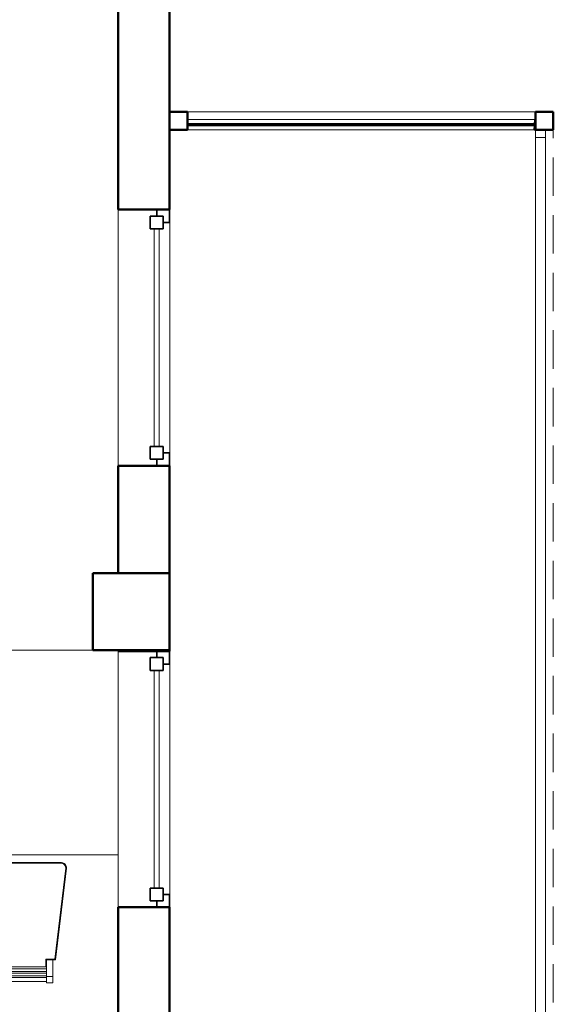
# Model space of a CAD drawing. Header units: millimetres. Extents: x -121 to 18014, y 1231 to 43166.
# Tile 40 of 49: x 15929 to 18014, y 36992 to 40838. Entities that reach past the tile are written whole.
import ezdxf

# ---------------------------------------------------------------- set-up
doc = ezdxf.new("R2010")
doc.units = ezdxf.units.MM
doc.linetypes.add('ADSK_Штриховая_ш3 п1_5', pattern=[225, 150, -75])
for name, color, linetype, lineweight in [('A-COLS-____-MCUT', 52, 'Continuous', 50), ('A-COLS-____-OTLN', 52, 'Continuous', 20), ('A-DETL-____-MBND', 5, 'ADSK_Штриховая_ш3 п1_5', 20), ('A-GENM-____-MCUT', 13, 'Continuous', 50), ('A-GENM-____-OTLN', 13, 'Continuous', 20), ('A-GLAZ-____-MCUT', 151, 'Continuous', 35), ('A-GLAZ-____-OTLN', 151, 'Continuous', 20), ('A-PART-____-OTLN', 2, 'Continuous', 20), ('A-WALL-____-MCUT', 113, 'Continuous', 50), ('A-WALL-____-OTLN', 113, 'Continuous', 20), ('I-FURN-____-OTLN', 30, 'Continuous', 20), ('Ограждение', 7, 'Continuous', 20)]:
    doc.layers.add(name, color=color, linetype=linetype, lineweight=lineweight)

# ---------------------------------------------------------------- blocks, each defined once
blk = doc.blocks.new('Прямая форма - 83 new-609495-В_Этаж 02_Канализация')
at = {"layer": 'A-WALL-____-MCUT', "color": 53}
for p, q in [((1426.1, 2.5), (66.1, 2.5)), ((66.1, 2.5), (66.1, -2.5)), ((1426.1, -2.5), (1426.1, 2.5)), ((66.1, -2.5), (1426.1, -2.5))]:
    blk.add_line(p, q, dxfattribs=at)
blk = doc.blocks.new('Прямая форма - SW - 011-609496-В_Этаж 02_Канализация')
blk.add_blockref('Прямая форма - 83 new-609495-В_Этаж 02_Канализация', (0, 0))
blk = doc.blocks.new('Прямая форма - 83 new-609501-В_Этаж 02_Канализация')
at = {"layer": 'A-WALL-____-MCUT', "color": 53}
for p, q in [((2680, 0), (300, 0)), ((2680, -200), (2680, 0)), ((4100, 0), (3680, 0)), ((3680, 0), (3680, -200)), ((4100, -200), (4100, 0)), ((4404.6, 0), (4400, 0)), ((4400, 0), (4400, -200)), ((4404.6, -200), (4404.6, 0)), ((7000, 0), (5404.6, 0)), ((5404.6, 0), (5404.6, -200)), ((300, -200), (2680, -200)), ((3680, -200), (4100, -200)), ((4400, -200), (4404.6, -200)), ((5404.6, -200), (7000, -200))]:
    blk.add_line(p, q, dxfattribs=at)
blk = doc.blocks.new('Прямая форма - SW - 006-609502-В_Этаж 02_Канализация')
blk.add_blockref('Прямая форма - 83 new-609501-В_Этаж 02_Канализация', (0, 0))
blk = doc.blocks.new('Family - WD - 003-609504-В_Этаж 02_Канализация')
at = {"layer": 'A-GENM-____-MCUT', "lineweight": 9}
for p, q in [((500, 1), (-500, 1)), ((-500, 1), (-500, -201)), ((500, -201), (500, 1)), ((-500, -201), (500, -201))]:
    blk.add_line(p, q, dxfattribs=at)
blk = doc.blocks.new('Family - WD - 003-609506-В_Этаж 02_Канализация')
at = {"layer": 'A-GENM-____-MCUT', "lineweight": 9}
for p, q in [((500, 1), (-500, 1)), ((-500, 1), (-500, -201)), ((500, -201), (500, 1)), ((-500, -201), (500, -201))]:
    blk.add_line(p, q, dxfattribs=at)
blk = doc.blocks.new('Прямая форма - 83 new-609536-В_Этаж 02_Канализация')
at = {"layer": 'A-GLAZ-____-MCUT', "color": 9}
for p, q in [((-475, 0), (-500, 0)), ((-500, 0), (-500, -50)), ((-425, 25), (-475, 25)), ((-475, 25), (-475, -25)), ((-475, -25), (-475, 0)), ((-425, -25), (-425, 25)), ((425, 25), (425, -25)), ((475, 25), (425, 25)), ((475, -25), (475, 25)), ((500, 0), (475, 0)), ((475, 0), (475, -25)), ((500, -50), (500, 0)), ((-475, -25), (-425, -25)), ((-450, -25), (-475, -25)), ((-450, -50), (-450, -25)), ((425, -25), (475, -25)), ((475, -25), (450, -25)), ((450, -25), (450, -50)), ((-500, -50), (-450, -50)), ((450, -50), (500, -50))]:
    blk.add_line(p, q, dxfattribs=at)
at = {"layer": 'A-GLAZ-____-OTLN', "color": 253}
for p, q in [((425, 10), (-425, 10)), ((-425, -10), (425, -10))]:
    blk.add_line(p, q, dxfattribs=at)
blk = doc.blocks.new('Прямая форма - WD - 003-609537-В_Этаж 02_Канализация')
blk.add_blockref('Прямая форма - 83 new-609536-В_Этаж 02_Канализация', (500, 50))
blk = doc.blocks.new('Прямая форма - 83 new-609566-В_Этаж 02_Канализация')
at = {"layer": 'A-GENM-____-OTLN', "lineweight": 9}
blk.add_line((-1360, 0), (0, 0), dxfattribs=at)
blk = doc.blocks.new('Прямая форма - SLA - 049-609567-В_Этаж 02_Канализация')
blk.add_blockref('Прямая форма - 83 new-609566-В_Этаж 02_Канализация', (0, 0))
blk = doc.blocks.new('Прямая форма - WD - 003-609595-В_Этаж 02_Канализация')
blk.add_blockref('Прямая форма - 83 new-609536-В_Этаж 02_Канализация', (500, 50))
blk = doc.blocks.new('Прямая форма - 83 new-609597-В_Этаж 02_Канализация')
at = {"layer": 'A-COLS-____-MCUT', "color": 53}
for p, q in [((150, 150), (-150, 150)), ((-150, 150), (-150, -150)), ((150, -150), (150, 150)), ((-150, -150), (150, -150))]:
    blk.add_line(p, q, dxfattribs=at)
blk = doc.blocks.new('Прямая форма - CRE - 002-609598-В_Этаж 02_Канализация')
blk.add_blockref('Прямая форма - 83 new-609597-В_Этаж 02_Канализация', (0, 0))
blk = doc.blocks.new('Прямая форма - 83 new-609868-В_Этаж 02_Канализация')
at = {"layer": 'A-COLS-____-MCUT', "color": 53}
for p, q in [((35, 35), (-35, 35)), ((-35, 35), (-35, -35)), ((35, -35), (35, 35)), ((-35, -35), (35, -35))]:
    blk.add_line(p, q, dxfattribs=at)
blk = doc.blocks.new('Прямая форма - CRE - 003-609869-В_Этаж 02_Канализация')
blk.add_blockref('Прямая форма - 83 new-609868-В_Этаж 02_Канализация', (0, 0))
blk = doc.blocks.new('Прямая форма - 83 new-608827-В_Этаж 02_Канализация')
at = {"layer": 'I-FURN-____-OTLN', "color": 253}
for p, q in [((300, 400), (-400, 400)), ((-400, 400), (-400, -400)), ((-810, 154.7), (-452.4, 197.3)), ((-809.8, 154.6), (-452.4, 197.1)), ((-809.4, 154.2), (-452.3, 196.7)), ((-808.8, 153.7), (-452.3, 196.2)), ((-808.1, 153.1), (-452.3, 195.5)), ((-807.4, 152.4), (-452.2, 194.7)), ((-807, 152.1), (-452.2, 194.3)), ((-452.4, 197.3), (-446.8, 197.2)), ((-452.4, 197.3), (-446.8, 197.2)), ((-452.4, 197.3), (-452.4, 197.3)), ((-452.4, 197.3), (-446.8, 197.2)), ((-452.4, 197.3), (-452.4, 197.1)), ((-452.4, 197.1), (-446.8, 197)), ((-452.4, 197.1), (-452.3, 196.7)), ((-452.3, 196.7), (-446.9, 196.6)), ((-452.3, 196.7), (-452.3, 196.2)), ((-452.3, 196.2), (-446.9, 196)), ((-452.3, 196.2), (-452.3, 195.5)), ((-452.3, 195.5), (-447.1, 195.4)), ((-452.3, 195.5), (-452.2, 194.7)), ((-452.2, 194.7), (-447.2, 194.6)), ((-452.2, 194.7), (-452.2, 194.3)), ((-452.2, 194.3), (-447.2, 194.2)), ((-447.2, 194.6), (-447.1, 195.4)), ((-447.2, 194.6), (-442.5, 193.2)), ((-447.2, 194.2), (-447.2, 194.6)), ((-447.2, 194.2), (-442.7, 192.8)), ((-447.1, 195.4), (-446.9, 196)), ((-447.1, 195.4), (-442.2, 193.8)), ((-446.9, 196.6), (-446.8, 197)), ((-446.9, 196.6), (-441.7, 195)), ((-446.9, 196), (-446.9, 196.6)), ((-446.9, 196), (-441.9, 194.5)), ((-446.8, 197.2), (-441.4, 195.5)), ((-446.8, 197.2), (-441.4, 195.5)), ((-446.8, 197.2), (-446.8, 197.2)), ((-446.8, 197.2), (-441.4, 195.5)), ((-446.8, 197), (-446.8, 197.2)), ((-446.8, 197), (-441.5, 195.3)), ((-442.7, 192.8), (-442.5, 193.2)), ((-442.7, 192.8), (-438.7, 190.2)), ((-442.5, 193.2), (-442.2, 193.8)), ((-442.5, 193.2), (-438.5, 190.5)), ((-442.2, 193.8), (-441.9, 194.5)), ((-442.2, 193.8), (-438, 191)), ((-441.9, 194.5), (-441.7, 195)), ((-441.9, 194.5), (-437.5, 191.5)), ((-441.7, 195), (-441.5, 195.3)), ((-441.7, 195), (-437.1, 192)), ((-441.5, 195.3), (-441.4, 195.5)), ((-441.5, 195.3), (-436.9, 192.3)), ((-441.4, 195.5), (-436.7, 192.4)), ((-441.4, 195.5), (-436.7, 192.4)), ((-441.4, 195.5), (-441.4, 195.5)), ((-441.4, 195.5), (-436.7, 192.4)), ((-436.9, 192.3), (-436.7, 192.4)), ((-436.7, 192.4), (-433.1, 188.2)), ((-436.7, 192.4), (-433.1, 188.2)), ((-436.7, 192.4), (-436.7, 192.4)), ((-436.7, 192.4), (-433.1, 188.1)), ((-810, 154.7), (-810, 154.8)), ((-810, 144.7), (-810, 154.7)), ((-809.8, 154.6), (-810, 154.7)), ((-809.8, 119.5), (-809.8, 154.6)), ((-809.4, 154.2), (-809.8, 154.6)), ((-809.4, 119.1), (-809.4, 154.2)), ((-808.8, 153.7), (-809.4, 154.2)), ((-438.7, 190.2), (-438.5, 190.5)), ((-438.7, 190.2), (-435.7, 186.5)), ((-438.5, 190.5), (-438, 191)), ((-438.5, 190.5), (-435.3, 186.7)), ((-438, 191), (-437.5, 191.5)), ((-438, 191), (-434.7, 187.2)), ((-437.5, 191.5), (-437.1, 192)), ((-437.5, 191.5), (-434.1, 187.5)), ((-437.1, 192), (-436.9, 192.3)), ((-437.1, 192), (-433.6, 187.8)), ((-436.9, 192.3), (-433.3, 188)), ((-435.7, 186.5), (-435.3, 186.7)), ((-435.7, 186.5), (-433.7, 182.2)), ((-435.3, 186.7), (-434.7, 187.2)), ((-435.3, 186.7), (-433.3, 182.3)), ((-434.7, 187.2), (-434.1, 187.5)), ((-434.7, 187.2), (-432.6, 182.5)), ((-434.1, 187.5), (-433.6, 187.8)), ((-434.1, 187.5), (-431.9, 182.7)), ((-433.7, 182.2), (-433.3, 182.3)), ((-433.7, 182.2), (-433, 177.3)), ((-433.6, 187.8), (-433.3, 188)), ((-433.6, 187.8), (-431.4, 182.9)), ((-433.3, 188), (-433.1, 188.1)), ((-433.3, 188), (-431, 183)), ((-433.3, 182.3), (-432.6, 182.5)), ((-433.3, 182.3), (-432.6, 177.3)), ((-433.1, 188.2), (-430.8, 183)), ((-433.1, 188.2), (-430.8, 183)), ((-433.1, 188.1), (-433.1, 188.2)), ((-433.1, 188.1), (-430.8, 183)), ((-433, 177.3), (-432.6, 177.3)), ((-433, 177.3), (-433, -177.3)), ((-432.6, 182.5), (-431.9, 182.7)), ((-432.6, 182.5), (-431.9, 177.3)), ((-432.6, 177.3), (-431.9, 177.3)), ((-432.6, 177.3), (-432.6, -177.3)), ((-431.9, 182.7), (-431.4, 182.9)), ((-431.9, 182.7), (-431.2, 177.4)), ((-431.9, 177.3), (-431.2, 177.4)), ((-431.9, 177.3), (-431.9, -177.3)), ((-431.4, 182.9), (-431, 183)), ((-431.4, 182.9), (-430.6, 177.4)), ((-431.2, 177.4), (-430.6, 177.4)), ((-431.2, 177.4), (-431.2, -177.4)), ((-431, 183), (-430.8, 183)), ((-431, 183), (-430.2, 177.5)), ((-430.8, 183), (-430, 177.5)), ((-430.8, 183), (-430, 177.5)), ((-430.8, 183), (-430.8, 183)), ((-430.8, 183), (-430, 177.5)), ((-430.6, 177.4), (-430.2, 177.5)), ((-430.6, 177.4), (-430.6, -177.4)), ((-430.2, 177.5), (-430, 177.5)), ((-430.2, 177.5), (-430.2, -177.5)), ((-430, 177.5), (-430, 177.5)), ((-430, 177.5), (-430, -177.5)), ((-900, 144.7), (-875, 144.7)), ((-900, 144.7), (-900, 119.7)), ((-875, 119.7), (-900, 119.7)), ((-894.1, -119.7), (-894.1, 119.7)), ((-879.2, 119.7), (-879.2, -119.7)), ((-875, 144.7), (-810, 144.7)), ((-875, 144.7), (-875, 119.7)), ((-810, 119.7), (-875, 119.7)), ((-872.1, 119.7), (-872.1, -119.7)), ((-862.1, 119.7), (-862.1, -119.7)), ((-854.9, 119.7), (-854.9, -119.7)), ((-844.9, 119.7), (-844.9, -119.7)), ((-837.8, 119.7), (-837.8, -119.7)), ((-837.6, 119.5), (-809.8, 119.5)), ((-837.6, 119.1), (-809.4, 119.1)), ((-837.6, 118.5), (-808.8, 118.5)), ((-837.6, 117.8), (-808.1, 117.8)), ((-837.6, 117.1), (-807.4, 117.1)), ((-837.6, 116.7), (-807, 116.7)), ((-810, 144.7), (-810, 119.7)), ((-810, 119.7), (-810, 119.7)), ((-809.8, 119.5), (-810, 119.7)), ((-809.4, 119.1), (-809.8, 119.5)), ((-808.8, 118.5), (-809.4, 119.1)), ((-808.8, 118.5), (-808.8, 153.7)), ((-808.1, 153.1), (-808.8, 153.7)), ((-808.1, 117.8), (-808.8, 118.5)), ((-808.1, 117.8), (-808.1, 153.1)), ((-807.4, 152.4), (-808.1, 153.1)), ((-807.4, 117.1), (-808.1, 117.8)), ((-807.4, 117.1), (-807.4, 152.4)), ((-807, 152.1), (-807.4, 152.4)), ((-807, 116.7), (-807.4, 117.1)), ((-807, 116.7), (-807, 152.1)), ((-900, -119.7), (-875, -119.7)), ((-900, -119.7), (-900, -144.7)), ((-875, -144.7), (-900, -144.7)), ((-875, -119.7), (-810, -119.7)), ((-875, -119.7), (-875, -144.7)), ((-810, -144.7), (-875, -144.7)), ((-807, -116.7), (-837.8, -116.7)), ((-807.4, -117.1), (-837.8, -117.1)), ((-808.1, -117.8), (-837.8, -117.8)), ((-808.8, -118.5), (-837.8, -118.5)), ((-809.4, -119.1), (-837.8, -119.1)), ((-809.8, -119.5), (-837.8, -119.5)), ((-809.8, -119.5), (-810, -119.7)), ((-810, -119.7), (-810, -119.7)), ((-810, -119.7), (-810, -144.7)), ((-810, -154.7), (-810, -144.7)), ((-809.4, -119.1), (-809.8, -119.5)), ((-809.8, -154.6), (-809.8, -119.5)), ((-808.8, -118.5), (-809.4, -119.1)), ((-809.4, -154.2), (-809.4, -119.1)), ((-808.8, -153.7), (-809.4, -154.2)), ((-808.1, -117.8), (-808.8, -118.5)), ((-808.8, -153.7), (-808.8, -118.5)), ((-808.1, -153.1), (-808.8, -153.7)), ((-452.3, -196.2), (-808.8, -153.7)), ((-807.4, -117.1), (-808.1, -117.8)), ((-808.1, -153.1), (-808.1, -117.8)), ((-807.4, -152.4), (-808.1, -153.1)), ((-452.3, -195.5), (-808.1, -153.1)), ((-807, -116.7), (-807.4, -117.1)), ((-807.4, -152.4), (-807.4, -117.1)), ((-807, -152.1), (-807.4, -152.4)), ((-452.2, -194.7), (-807.4, -152.4)), ((-807, -152.1), (-807, -116.7)), ((-452.2, -194.3), (-807, -152.1)), ((-809.8, -154.6), (-810, -154.7)), ((-452.4, -197.3), (-810, -154.7)), ((-810, -154.7), (-810, -154.8)), ((-809.4, -154.2), (-809.8, -154.6)), ((-452.4, -197.1), (-809.8, -154.6)), ((-452.3, -196.7), (-809.4, -154.2)), ((-438.7, -190.2), (-442.7, -192.8)), ((-438.5, -190.5), (-442.5, -193.2)), ((-438, -191), (-442.2, -193.8)), ((-437.5, -191.5), (-441.9, -194.5)), ((-437.1, -192), (-441.7, -195)), ((-436.9, -192.3), (-441.5, -195.3)), ((-435.7, -186.5), (-438.7, -190.2)), ((-438.7, -190.2), (-438.5, -190.5)), ((-435.3, -186.7), (-438.5, -190.5)), ((-438.5, -190.5), (-438, -191)), ((-434.7, -187.2), (-438, -191)), ((-438, -191), (-437.5, -191.5)), ((-434.1, -187.5), (-437.5, -191.5)), ((-437.5, -191.5), (-437.1, -192)), ((-433.6, -187.8), (-437.1, -192)), ((-437.1, -192), (-436.9, -192.3)), ((-433.3, -188), (-436.9, -192.3)), ((-436.9, -192.3), (-436.7, -192.4)), ((-433.1, -188.1), (-436.7, -192.4)), ((-433.1, -188.2), (-436.7, -192.4)), ((-433.1, -188.2), (-436.7, -192.4)), ((-433.7, -182.2), (-435.7, -186.5)), ((-435.7, -186.5), (-435.3, -186.7)), ((-433.3, -182.3), (-435.3, -186.7)), ((-435.3, -186.7), (-434.7, -187.2)), ((-432.6, -182.5), (-434.7, -187.2)), ((-434.7, -187.2), (-434.1, -187.5)), ((-431.9, -182.7), (-434.1, -187.5)), ((-434.1, -187.5), (-433.6, -187.8)), ((-433, -177.3), (-433.7, -182.2)), ((-433.7, -182.2), (-433.3, -182.3)), ((-431.4, -182.9), (-433.6, -187.8)), ((-433.6, -187.8), (-433.3, -188)), ((-432.6, -177.3), (-433.3, -182.3)), ((-433.3, -182.3), (-432.6, -182.5)), ((-431, -183), (-433.3, -188)), ((-433.3, -188), (-433.1, -188.1)), ((-430.8, -183), (-433.1, -188.2)), ((-430.8, -183), (-433.1, -188.2)), ((-430.8, -183), (-433.1, -188.1)), ((-433.1, -188.1), (-433.1, -188.2)), ((-433, -177.3), (-432.6, -177.3)), ((-431.9, -177.3), (-432.6, -182.5)), ((-432.6, -177.3), (-431.9, -177.3)), ((-432.6, -182.5), (-431.9, -182.7)), ((-431.9, -177.3), (-431.2, -177.4)), ((-431.2, -177.4), (-431.9, -182.7)), ((-431.9, -182.7), (-431.4, -182.9)), ((-430.6, -177.4), (-431.4, -182.9)), ((-431.4, -182.9), (-431, -183)), ((-431.2, -177.4), (-430.6, -177.4)), ((-430.2, -177.5), (-431, -183)), ((-431, -183), (-430.8, -183)), ((-430, -177.5), (-430.8, -183)), ((-430, -177.5), (-430.8, -183)), ((-430, -177.5), (-430.8, -183)), ((-430.8, -183), (-430.8, -183)), ((-430.6, -177.4), (-430.2, -177.5)), ((-430.2, -177.5), (-430, -177.5)), ((-430, -177.5), (-430, -177.5)), ((-452.3, -196.7), (-452.4, -197.1)), ((-446.8, -197), (-452.4, -197.1)), ((-452.4, -197.1), (-452.4, -197.3)), ((-446.8, -197.2), (-452.4, -197.3)), ((-446.8, -197.2), (-452.4, -197.3)), ((-446.8, -197.2), (-452.4, -197.3)), ((-452.4, -197.3), (-452.4, -197.3)), ((-452.2, -194.7), (-452.3, -195.5)), ((-447.1, -195.4), (-452.3, -195.5)), ((-452.3, -195.5), (-452.3, -196.2)), ((-446.9, -196), (-452.3, -196.2)), ((-452.3, -196.2), (-452.3, -196.7)), ((-446.9, -196.6), (-452.3, -196.7)), ((-447.2, -194.2), (-452.2, -194.3)), ((-452.2, -194.3), (-452.2, -194.7)), ((-447.2, -194.6), (-452.2, -194.7)), ((-442.7, -192.8), (-447.2, -194.2)), ((-442.5, -193.2), (-447.2, -194.6)), ((-447.2, -194.2), (-447.2, -194.6)), ((-447.2, -194.6), (-447.1, -195.4)), ((-442.2, -193.8), (-447.1, -195.4)), ((-447.1, -195.4), (-446.9, -196)), ((-441.9, -194.5), (-446.9, -196)), ((-441.7, -195), (-446.9, -196.6)), ((-446.9, -196), (-446.9, -196.6)), ((-446.9, -196.6), (-446.8, -197)), ((-441.5, -195.3), (-446.8, -197)), ((-441.4, -195.5), (-446.8, -197.2)), ((-441.4, -195.5), (-446.8, -197.2)), ((-441.4, -195.5), (-446.8, -197.2)), ((-446.8, -197), (-446.8, -197.2)), ((-446.8, -197.2), (-446.8, -197.2)), ((-442.7, -192.8), (-442.5, -193.2)), ((-442.5, -193.2), (-442.2, -193.8)), ((-442.2, -193.8), (-441.9, -194.5)), ((-441.9, -194.5), (-441.7, -195)), ((-441.7, -195), (-441.5, -195.3)), ((-441.5, -195.3), (-441.4, -195.5)), ((-436.7, -192.4), (-441.4, -195.5)), ((-436.7, -192.4), (-441.4, -195.5)), ((-436.7, -192.4), (-441.4, -195.5)), ((-441.4, -195.5), (-441.4, -195.5)), ((-436.7, -192.4), (-436.7, -192.4)), ((399, -400), (-400, -400)), ((-197.3, -452.4), (-197.2, -446.8)), ((-197.3, -452.4), (-197.2, -446.8)), ((-197.3, -452.4), (-197.2, -446.8)), ((-154.7, -810), (-197.3, -452.4)), ((-197.3, -452.4), (-197.3, -452.4)), ((-197.1, -452.4), (-197.3, -452.4)), ((-197.2, -446.8), (-195.5, -441.4)), ((-197.2, -446.8), (-195.5, -441.4)), ((-197.2, -446.8), (-195.5, -441.4)), ((-197.2, -446.8), (-197.2, -446.8)), ((-197, -446.8), (-197.2, -446.8)), ((-197.1, -452.4), (-197, -446.8)), ((-196.7, -452.3), (-197.1, -452.4)), ((-154.6, -809.8), (-197.1, -452.4)), ((-197, -446.8), (-195.3, -441.5)), ((-196.6, -446.9), (-197, -446.8)), ((-196.7, -452.3), (-196.6, -446.9)), ((-154.2, -809.4), (-196.7, -452.3)), ((-196.2, -452.3), (-196.7, -452.3)), ((-196.6, -446.9), (-195, -441.7)), ((-196, -446.9), (-196.6, -446.9)), ((-196.2, -452.3), (-196, -446.9)), ((-153.7, -808.8), (-196.2, -452.3)), ((-195.5, -452.3), (-196.2, -452.3)), ((-196, -446.9), (-194.5, -441.9)), ((-195.4, -447.1), (-196, -446.9)), ((-195.5, -441.4), (-192.4, -436.7)), ((-195.5, -441.4), (-192.4, -436.7)), ((-195.5, -441.4), (-192.4, -436.7)), ((-195.5, -441.4), (-195.5, -441.4)), ((-195.3, -441.5), (-195.5, -441.4)), ((-195.5, -452.3), (-195.4, -447.1)), ((-194.7, -452.2), (-195.5, -452.3)), ((-153.1, -808.1), (-195.5, -452.3)), ((-195.4, -447.1), (-193.8, -442.2)), ((-194.6, -447.2), (-195.4, -447.1)), ((-195.3, -441.5), (-192.3, -436.9)), ((-195, -441.7), (-195.3, -441.5)), ((-195, -441.7), (-192, -437.1)), ((-194.5, -441.9), (-195, -441.7)), ((-194.7, -452.2), (-194.6, -447.2)), ((-152.4, -807.4), (-194.7, -452.2)), ((-194.3, -452.2), (-194.7, -452.2)), ((-194.6, -447.2), (-193.2, -442.5)), ((-194.2, -447.2), (-194.6, -447.2)), ((-194.5, -441.9), (-191.5, -437.5)), ((-193.8, -442.2), (-194.5, -441.9)), ((-194.3, -452.2), (-194.2, -447.2)), ((-152.1, -807), (-194.3, -452.2)), ((-194.2, -447.2), (-192.8, -442.7)), ((-193.8, -442.2), (-191, -438)), ((-193.2, -442.5), (-193.8, -442.2)), ((-193.2, -442.5), (-190.5, -438.5)), ((-192.8, -442.7), (-193.2, -442.5)), ((-192.8, -442.7), (-190.2, -438.7)), ((-192.4, -436.7), (-188.2, -433.1)), ((-192.4, -436.7), (-188.2, -433.1)), ((-192.4, -436.7), (-188.1, -433.1)), ((-192.4, -436.7), (-192.4, -436.7)), ((-192.3, -436.9), (-192.4, -436.7)), ((-192.3, -436.9), (-188, -433.3)), ((-192, -437.1), (-192.3, -436.9)), ((-192, -437.1), (-187.8, -433.6)), ((-191.5, -437.5), (-192, -437.1)), ((-191.5, -437.5), (-187.5, -434.1)), ((-191, -438), (-191.5, -437.5)), ((-191, -438), (-187.2, -434.7)), ((-190.5, -438.5), (-191, -438)), ((-190.5, -438.5), (-186.7, -435.3)), ((-190.2, -438.7), (-190.5, -438.5)), ((-190.2, -438.7), (-186.5, -435.7)), ((-188.2, -433.1), (-183, -430.8)), ((-188.2, -433.1), (-183, -430.8)), ((-188.1, -433.1), (-188.2, -433.1)), ((-188.1, -433.1), (-183, -430.8)), ((-188, -433.3), (-188.1, -433.1)), ((-188, -433.3), (-183, -431)), ((-187.8, -433.6), (-188, -433.3)), ((-187.8, -433.6), (-182.9, -431.4)), ((-187.5, -434.1), (-187.8, -433.6)), ((-187.5, -434.1), (-182.7, -431.9)), ((-187.2, -434.7), (-187.5, -434.1)), ((-187.2, -434.7), (-182.5, -432.6)), ((-186.7, -435.3), (-187.2, -434.7)), ((-186.7, -435.3), (-182.3, -433.3)), ((-186.5, -435.7), (-186.7, -435.3)), ((-186.5, -435.7), (-182.2, -433.7)), ((-183, -430.8), (-177.5, -430)), ((-183, -430.8), (-177.5, -430)), ((-183, -430.8), (-177.5, -430)), ((-183, -431), (-177.5, -430.2)), ((-183, -430.8), (-183, -430.8)), ((-183, -431), (-183, -430.8)), ((-182.9, -431.4), (-183, -431)), ((-182.9, -431.4), (-177.4, -430.6)), ((-182.7, -431.9), (-182.9, -431.4)), ((-182.7, -431.9), (-177.4, -431.2)), ((-182.5, -432.6), (-182.7, -431.9)), ((-182.5, -432.6), (-177.3, -431.9)), ((-182.3, -433.3), (-182.5, -432.6)), ((-182.3, -433.3), (-177.3, -432.6)), ((-182.2, -433.7), (-182.3, -433.3)), ((-182.2, -433.7), (-177.3, -433)), ((-177.5, -430), (-177.5, -430)), ((-177.5, -430), (177.5, -430)), ((-177.5, -430.2), (-177.5, -430)), ((-177.5, -430.2), (177.5, -430.2)), ((-177.4, -430.6), (-177.5, -430.2)), ((-177.4, -430.6), (177.4, -430.6)), ((-177.4, -431.2), (-177.4, -430.6)), ((-177.4, -431.2), (177.4, -431.2)), ((-177.3, -431.9), (-177.4, -431.2)), ((-177.3, -431.9), (177.3, -431.9)), ((-177.3, -432.6), (-177.3, -431.9)), ((-177.3, -432.6), (177.3, -432.6)), ((-177.3, -433), (-177.3, -432.6)), ((-177.3, -433), (177.3, -433)), ((194.3, -452.2), (152.1, -807)), ((194.7, -452.2), (152.4, -807.4)), ((195.5, -452.3), (153.1, -808.1)), ((196.2, -452.3), (153.7, -808.8)), ((196.7, -452.3), (154.2, -809.4)), ((197.1, -452.4), (154.6, -809.8)), ((197.3, -452.4), (154.7, -810)), ((177.3, -431.9), (177.4, -431.2)), ((177.3, -431.9), (182.5, -432.6)), ((177.3, -432.6), (177.3, -431.9)), ((177.3, -432.6), (182.3, -433.3)), ((177.3, -433), (177.3, -432.6)), ((177.3, -433), (182.2, -433.7)), ((177.4, -430.6), (177.5, -430.2)), ((177.4, -430.6), (182.9, -431.4)), ((177.4, -431.2), (177.4, -430.6)), ((177.4, -431.2), (182.7, -431.9)), ((177.5, -430), (183, -430.8)), ((177.5, -430), (183, -430.8)), ((177.5, -430), (177.5, -430)), ((177.5, -430), (183, -430.8)), ((177.5, -430.2), (177.5, -430)), ((177.5, -430.2), (183, -431)), ((182.2, -433.7), (182.3, -433.3)), ((182.2, -433.7), (186.5, -435.7)), ((182.3, -433.3), (182.5, -432.6)), ((182.3, -433.3), (186.7, -435.3)), ((182.5, -432.6), (182.7, -431.9)), ((182.5, -432.6), (187.2, -434.7)), ((182.7, -431.9), (182.9, -431.4)), ((182.7, -431.9), (187.5, -434.1)), ((182.9, -431.4), (183, -431)), ((182.9, -431.4), (187.8, -433.6)), ((183, -430.8), (188.2, -433.1)), ((183, -430.8), (188.2, -433.1)), ((183, -430.8), (183, -430.8)), ((183, -430.8), (188.1, -433.1)), ((183, -431), (183, -430.8)), ((183, -431), (188, -433.3)), ((186.5, -435.7), (186.7, -435.3)), ((186.5, -435.7), (190.2, -438.7)), ((186.7, -435.3), (187.2, -434.7)), ((186.7, -435.3), (190.5, -438.5)), ((187.2, -434.7), (187.5, -434.1)), ((187.2, -434.7), (191, -438)), ((187.5, -434.1), (187.8, -433.6)), ((187.5, -434.1), (191.5, -437.5)), ((187.8, -433.6), (188, -433.3)), ((187.8, -433.6), (192, -437.1)), ((188, -433.3), (188.1, -433.1)), ((188, -433.3), (192.3, -436.9)), ((188.1, -433.1), (188.2, -433.1)), ((188.1, -433.1), (192.4, -436.7)), ((188.2, -433.1), (192.4, -436.7)), ((188.2, -433.1), (192.4, -436.7)), ((190.2, -438.7), (190.5, -438.5)), ((190.2, -438.7), (192.8, -442.7)), ((190.5, -438.5), (191, -438)), ((190.5, -438.5), (193.2, -442.5)), ((191, -438), (191.5, -437.5)), ((191, -438), (193.8, -442.2)), ((191.5, -437.5), (192, -437.1)), ((191.5, -437.5), (194.5, -441.9)), ((192, -437.1), (192.3, -436.9)), ((192, -437.1), (195, -441.7)), ((192.3, -436.9), (192.4, -436.7)), ((192.3, -436.9), (195.3, -441.5)), ((192.4, -436.7), (195.5, -441.4)), ((192.4, -436.7), (195.5, -441.4)), ((192.4, -436.7), (192.4, -436.7)), ((192.4, -436.7), (195.5, -441.4)), ((192.8, -442.7), (193.2, -442.5)), ((192.8, -442.7), (194.2, -447.2)), ((193.2, -442.5), (193.8, -442.2)), ((193.2, -442.5), (194.6, -447.2)), ((193.8, -442.2), (194.5, -441.9)), ((193.8, -442.2), (195.4, -447.1)), ((194.2, -447.2), (194.6, -447.2)), ((194.2, -447.2), (194.3, -452.2)), ((194.7, -452.2), (194.3, -452.2)), ((194.5, -441.9), (195, -441.7)), ((194.5, -441.9), (196, -446.9)), ((194.6, -447.2), (195.4, -447.1)), ((194.6, -447.2), (194.7, -452.2)), ((195.5, -452.3), (194.7, -452.2)), ((195, -441.7), (195.3, -441.5)), ((195, -441.7), (196.6, -446.9)), ((195.3, -441.5), (195.5, -441.4)), ((195.3, -441.5), (197, -446.8)), ((195.4, -447.1), (196, -446.9)), ((195.4, -447.1), (195.5, -452.3)), ((195.5, -441.4), (197.2, -446.8)), ((195.5, -441.4), (197.2, -446.8)), ((195.5, -441.4), (195.5, -441.4)), ((195.5, -441.4), (197.2, -446.8)), ((196.2, -452.3), (195.5, -452.3)), ((196, -446.9), (196.6, -446.9)), ((196, -446.9), (196.2, -452.3)), ((196.7, -452.3), (196.2, -452.3)), ((196.6, -446.9), (197, -446.8)), ((196.6, -446.9), (196.7, -452.3)), ((197.1, -452.4), (196.7, -452.3)), ((197, -446.8), (197.2, -446.8)), ((197, -446.8), (197.1, -452.4)), ((197.3, -452.4), (197.1, -452.4)), ((197.2, -446.8), (197.3, -452.4)), ((197.2, -446.8), (197.3, -452.4)), ((197.2, -446.8), (197.2, -446.8)), ((197.2, -446.8), (197.3, -452.4)), ((197.3, -452.4), (197.3, -452.4)), ((-152.4, -807.4), (-153.1, -808.1)), ((-152.1, -807), (-152.4, -807.4)), ((-117.1, -807.4), (-152.4, -807.4)), ((-116.7, -807), (-152.1, -807)), ((-117.1, -807.4), (-117.8, -808.1)), ((-116.7, -807), (-117.1, -807.4)), ((-117.1, -837.8), (-117.1, -807.4)), ((-116.7, -837.8), (-116.7, -807)), ((152.1, -807), (116.7, -807)), ((116.7, -807), (117.1, -807.4)), ((116.7, -807), (116.7, -837.8)), ((152.4, -807.4), (117.1, -807.4)), ((117.1, -807.4), (117.8, -808.1)), ((117.1, -807.4), (117.1, -837.8)), ((152.1, -807), (152.4, -807.4)), ((152.4, -807.4), (153.1, -808.1)), ((-154.7, -810), (-154.8, -810)), ((-154.6, -809.8), (-154.7, -810)), ((-144.7, -810), (-154.7, -810)), ((-154.2, -809.4), (-154.6, -809.8)), ((-119.5, -809.8), (-154.6, -809.8)), ((-153.7, -808.8), (-154.2, -809.4)), ((-119.1, -809.4), (-154.2, -809.4)), ((-153.1, -808.1), (-153.7, -808.8)), ((-118.5, -808.8), (-153.7, -808.8)), ((-117.8, -808.1), (-153.1, -808.1)), ((-144.7, -875), (-144.7, -810)), ((-144.7, -810), (-119.7, -810)), ((-119.5, -809.8), (-119.7, -810)), ((-119.7, -810), (-119.7, -875)), ((-119.7, -810), (-119.7, -810)), ((-119.7, -837.8), (119.7, -837.8)), ((-119.7, -844.9), (119.7, -844.9)), ((-119.1, -809.4), (-119.5, -809.8)), ((-119.5, -837.8), (-119.5, -809.8)), ((-118.5, -808.8), (-119.1, -809.4)), ((-119.1, -837.8), (-119.1, -809.4)), ((-117.8, -808.1), (-118.5, -808.8)), ((-118.5, -837.8), (-118.5, -808.8)), ((-117.8, -837.8), (-117.8, -808.1)), ((153.1, -808.1), (117.8, -808.1)), ((117.8, -808.1), (118.5, -808.8)), ((117.8, -808.1), (117.8, -837.8)), ((153.7, -808.8), (118.5, -808.8)), ((118.5, -808.8), (119.1, -809.4)), ((118.5, -808.8), (118.5, -837.8)), ((154.2, -809.4), (119.1, -809.4)), ((119.1, -809.4), (119.5, -809.8)), ((119.1, -809.4), (119.1, -837.8)), ((154.6, -809.8), (119.5, -809.8)), ((119.5, -809.8), (119.7, -810)), ((119.5, -809.8), (119.5, -837.8)), ((119.7, -875), (119.7, -810)), ((119.7, -810), (144.7, -810)), ((119.7, -810), (119.7, -810)), ((144.7, -810), (144.7, -875)), ((154.7, -810), (144.7, -810)), ((153.1, -808.1), (153.7, -808.8)), ((153.7, -808.8), (154.2, -809.4)), ((154.2, -809.4), (154.6, -809.8)), ((154.6, -809.8), (154.7, -810)), ((154.7, -810), (154.8, -810)), ((-144.7, -900), (-144.7, -875)), ((-144.7, -875), (-119.7, -875)), ((-119.7, -854.9), (119.7, -854.9)), ((-119.7, -862.1), (119.7, -862.1)), ((-119.7, -872.1), (119.7, -872.1)), ((-119.7, -875), (-119.7, -900)), ((-119.7, -879.2), (119.7, -879.2)), ((119.7, -900), (119.7, -875)), ((119.7, -875), (144.7, -875)), ((144.7, -875), (144.7, -900)), ((-144.7, -900), (-119.7, -900)), ((119.7, -894.1), (-119.7, -894.1)), ((119.7, -900), (144.7, -900))]:
    blk.add_line(p, q, dxfattribs=at)
blk = doc.blocks.new('Прямая форма - FU - 052-609881-В_Этаж 02_Канализация')
blk.add_blockref('Прямая форма - 83 new-608827-В_Этаж 02_Канализация', (0, 0))
blk = doc.blocks.new('Прямая форма - 83 new-609947-В_Этаж 02_Канализация')
at = {"layer": 'Ограждение', "color": 253}
blk.add_line((5070, 4931.4), (5070, 4927.7), dxfattribs=at)
blk = doc.blocks.new('Прямая форма - Steel - Structural-609948-В_Этаж 02_Канализация')
blk.add_blockref('Прямая форма - 83 new-609947-В_Этаж 02_Канализация', (0, 0))
blk = doc.blocks.new('Прямая форма - 83 new-609949-В_Этаж 02_Канализация')
at = {"layer": 'Ограждение', "color": 253}
for p, q in [((5025.2, 4954.2), (5026.3, 4971.4)), ((5026.3, 4971.4), (5030, 4970.9)), ((5023.7, 4931.4), (5024.9, 4949.2)), ((5023.7, 4931.4), (5026.2, 4931)), ((5026.2, 4931), (5027.4, 4930.5)), ((5027.4, 4930.5), (5028.4, 4929.8)), ((5028.4, 4929.8), (5029.2, 4928.8)), ((5029.2, 4928.8), (5029.7, 4927.6)), ((5029.7, 4927.6), (5030, 4925)), ((5030, 4925), (5030, 4901.4)), ((5070, 4927.7), (5069.5, 4931.4)), ((5070, 4901.4), (5070, 4927.7)), ((5030, 4901.4), (5070, 4901.4))]:
    blk.add_line(p, q, dxfattribs=at)
blk = doc.blocks.new('Прямая форма - Steel - Structural-609950-В_Этаж 02_Канализация')
blk.add_blockref('Прямая форма - 83 new-609949-В_Этаж 02_Канализация', (0, 0))
blk = doc.blocks.new('Прямая форма - 83 new-609981-В_Этаж 02_Канализация')
at = {"layer": 'Ограждение', "color": 253}
for p, q in [((5026.3, 4971.4), (3670, 4971.4)), ((5025.2, 4954.2), (5026.3, 4971.4)), ((3670, 4931.4), (5023.7, 4931.4)), ((5023.7, 4931.4), (5024.9, 4949.2))]:
    blk.add_line(p, q, dxfattribs=at)
blk = doc.blocks.new('Прямая форма - Steel - Structural-609982-В_Этаж 02_Канализация')
blk.add_blockref('Прямая форма - 83 new-609981-В_Этаж 02_Канализация', (0, 0))
blk = doc.blocks.new('Прямая форма - 83 new-610023-В_Этаж 02_Канализация')
at = {"layer": 'Ограждение', "color": 253}
for p, q in [((5030, 4901.4), (5070, 4901.4)), ((5030, 4901.4), (5030, -1626.4)), ((5070, 4901.4), (5070, -1626.4))]:
    blk.add_line(p, q, dxfattribs=at)
blk = doc.blocks.new('Прямая форма - Steel - Structural-610024-В_Этаж 02_Канализация')
blk.add_blockref('Прямая форма - 83 new-610023-В_Этаж 02_Канализация', (0, 0))
blk = doc.blocks.new('Прямая форма - RAILING - 009-610031-В_Этаж 02_Канализация')
for name in ['Прямая форма - Steel - Structural-609982-В_Этаж 02_Канализация', 'Прямая форма - Steel - Structural-609950-В_Этаж 02_Канализация', 'Прямая форма - Steel - Structural-609948-В_Этаж 02_Канализация', 'Прямая форма - Steel - Structural-610024-В_Этаж 02_Канализация']:
    blk.add_blockref(name, (0, 0))
blk = doc.blocks.new('Family - 83 new-610126-В_Этаж 02_Канализация')
at = {"layer": 'A-PART-____-OTLN', "color": 253}
blk.add_line((5070, 4931.4), (5070, 4927.7), dxfattribs=at)
blk = doc.blocks.new('Family - Steel - Structural-610127-В_Этаж 02_Канализация')
blk.add_blockref('Family - 83 new-610126-В_Этаж 02_Канализация', (0, 0))
blk = doc.blocks.new('Family - 83 new-610129-В_Этаж 02_Канализация')
at = {"layer": 'A-PART-____-OTLN', "color": 253}
for p, q in [((5025.2, 4954.2), (5026.3, 4971.4)), ((5026.3, 4971.4), (5030, 4970.9)), ((5023.7, 4931.4), (5024.9, 4949.2)), ((5023.7, 4931.4), (5026.2, 4931)), ((5026.2, 4931), (5027.4, 4930.5)), ((5027.4, 4930.5), (5028.4, 4929.8)), ((5028.4, 4929.8), (5029.2, 4928.8)), ((5029.2, 4928.8), (5029.7, 4927.6)), ((5029.7, 4927.6), (5030, 4925)), ((5030, 4925), (5030, 4901.4)), ((5070, 4927.7), (5069.5, 4931.4)), ((5070, 4901.4), (5070, 4927.7)), ((5030, 4901.4), (5070, 4901.4))]:
    blk.add_line(p, q, dxfattribs=at)
blk = doc.blocks.new('Family - Steel - Structural-610130-В_Этаж 02_Канализация')
blk.add_blockref('Family - 83 new-610129-В_Этаж 02_Канализация', (0, 0))
blk = doc.blocks.new('Family - 83 new-610177-В_Этаж 02_Канализация')
at = {"layer": 'A-PART-____-OTLN', "color": 253}
for p, q in [((5026.3, 4971.4), (3670, 4971.4)), ((5025.2, 4954.2), (5026.3, 4971.4)), ((3670, 4931.4), (5023.7, 4931.4)), ((5023.7, 4931.4), (5024.9, 4949.2))]:
    blk.add_line(p, q, dxfattribs=at)
blk = doc.blocks.new('Family - Steel - Structural-610178-В_Этаж 02_Канализация')
blk.add_blockref('Family - 83 new-610177-В_Этаж 02_Канализация', (0, 0))
blk = doc.blocks.new('Family - 83 new-610240-В_Этаж 02_Канализация')
at = {"layer": 'A-PART-____-OTLN', "color": 253}
for p, q in [((5030, 4901.4), (5070, 4901.4)), ((5030, 4901.4), (5030, -1626.4)), ((5070, 4901.4), (5070, -1626.4))]:
    blk.add_line(p, q, dxfattribs=at)
blk = doc.blocks.new('Family - Steel - Structural-610241-В_Этаж 02_Канализация')
blk.add_blockref('Family - 83 new-610240-В_Этаж 02_Канализация', (0, 0))
blk = doc.blocks.new('Прямая форма - 83 new-610268-В_Этаж 02_Канализация')
at = {"layer": 'A-DETL-____-MBND', "color": 253}
blk.add_line((12300, 70), (12300, 6627.8), dxfattribs=at)
blk = doc.blocks.new('Прямая форма - SLA - 011-610269-В_Этаж 02_Канализация')
blk.add_blockref('Прямая форма - 83 new-610268-В_Этаж 02_Канализация', (0, 0))
blk = doc.blocks.new('Прямая форма - 83 new-610892-В_Этаж 02_Канализация')
at = {"layer": 'A-COLS-____-MCUT', "color": 53}
for p, q in [((35, 35), (-35, 35)), ((-35, 35), (-35, -35)), ((35, -35), (35, 35)), ((-35, -35), (35, -35))]:
    blk.add_line(p, q, dxfattribs=at)
blk = doc.blocks.new('Прямая форма - CRE - 003-610893-В_Этаж 02_Канализация')
blk.add_blockref('Прямая форма - 83 new-610892-В_Этаж 02_Канализация', (0, 0))
blk = doc.blocks.new('83 new_ifc_RVT-1-В_Этаж 02_Канализация')
at = {"layer": 'A-COLS-____-OTLN', "color": 253, "lineweight": 20}
for name, p in [('Прямая форма - CRE - 003-609869-В_Этаж 02_Канализация', (30245.3, 40442.2)), ('Прямая форма - CRE - 003-610893-В_Этаж 02_Канализация', (31675.3, 40442.2)), ('Прямая форма - CRE - 002-609598-В_Этаж 02_Канализация', (30060.3, 38525.8))]:
    blk.add_blockref(name, p, dxfattribs=at)
at = {"layer": 'A-GENM-____-OTLN', "color": 253, "lineweight": 20}
for name, p in [('Прямая форма - SLA - 011-610269-В_Этаж 02_Канализация', (19410.3, 33779.4)), ('Прямая форма - SLA - 049-609567-В_Этаж 02_Канализация', (31640.3, 40477.2))]:
    blk.add_blockref(name, p, dxfattribs=at)
at = {"layer": 'A-GENM-____-OTLN', "color": 253, "lineweight": 20, "rotation": 270}
for name, p in [('Family - WD - 003-609504-В_Этаж 02_Канализация', (30210.3, 39595.8)), ('Family - WD - 003-609506-В_Этаж 02_Канализация', (30210.3, 37871.2))]:
    blk.add_blockref(name, p, dxfattribs=at)
at = {"layer": 'A-GLAZ-____-OTLN', "color": 253, "lineweight": 20, "rotation": 90}
for name, p in [('Прямая форма - WD - 003-609537-В_Этаж 02_Канализация', (30210.3, 39095.8)), ('Прямая форма - WD - 003-609595-В_Этаж 02_Канализация', (30210.3, 37371.2))]:
    blk.add_blockref(name, p, dxfattribs=at)
at = {"layer": 'A-PART-____-OTLN', "color": 253, "lineweight": 20}
for name in ['Family - Steel - Structural-610178-В_Этаж 02_Канализация', 'Family - Steel - Structural-610130-В_Этаж 02_Канализация', 'Family - Steel - Structural-610127-В_Этаж 02_Канализация', 'Family - Steel - Structural-610241-В_Этаж 02_Канализация']:
    blk.add_blockref(name, (26610.3, 35475.8), dxfattribs=at)
at = {"layer": 'A-WALL-____-OTLN', "color": 253, "lineweight": 20, "rotation": 270}
blk.add_blockref('Прямая форма - SW - 006-609502-В_Этаж 02_Канализация', (30210.3, 42775.8), dxfattribs=at)
at = {"layer": 'A-WALL-____-OTLN', "color": 253, "lineweight": 20}
blk.add_blockref('Прямая форма - SW - 011-609496-В_Этаж 02_Канализация', (30214.2, 40427.5), dxfattribs=at)
at = {"layer": 'I-FURN-____-OTLN', "color": 253, "lineweight": 20}
blk.add_blockref('Прямая форма - FU - 052-609881-В_Этаж 02_Канализация', (29610.3, 37975.8), dxfattribs=at)
at = {"layer": 'Ограждение', "color": 253, "lineweight": 20}
blk.add_blockref('Прямая форма - RAILING - 009-610031-В_Этаж 02_Канализация', (26610.3, 35475.8), dxfattribs=at)

msp = doc.modelspace()

# ---------------------------------------------------------------- block references
at = {"lineweight": 9}
msp.add_blockref('83 new_ifc_RVT-1-В_Этаж 02_Канализация', (-13695.8693, 0), dxfattribs=at)

doc.saveas('drawing.dxf')
